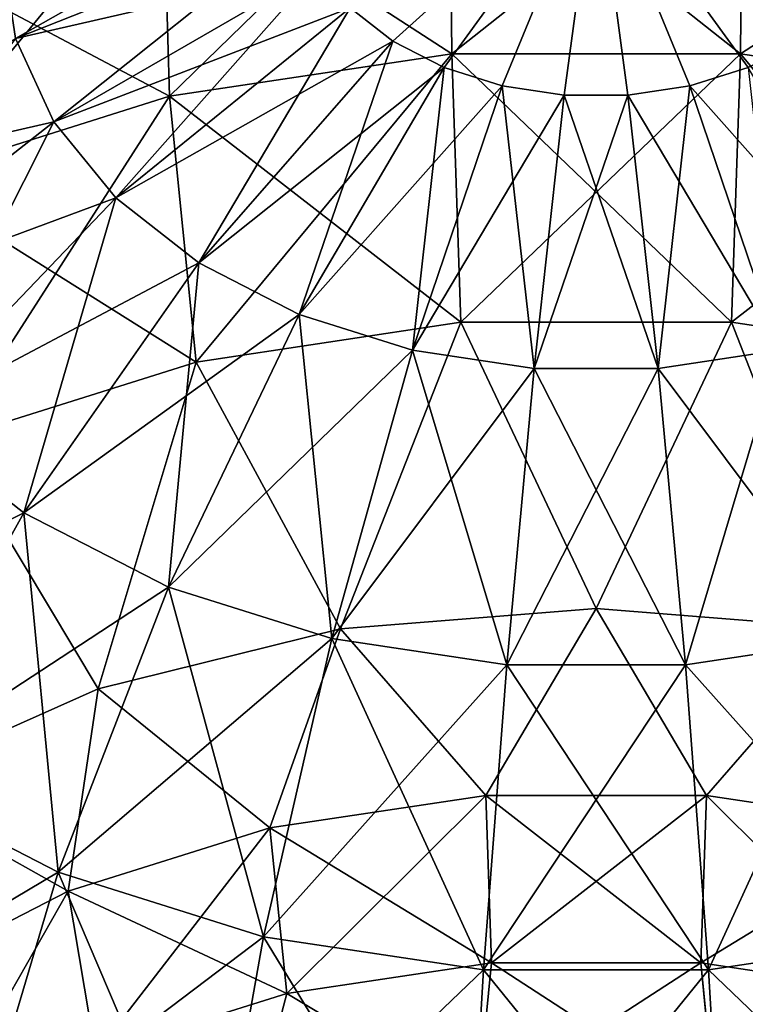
# Model space of a CAD drawing. Header units: millimetres. Extents: x -139 to 139, y -32 to 1264.
# Tile 56 of 256: x -128.15 to -124.85, y 19.54 to 24.01. Entities that reach past the tile are written whole.
import ezdxf

# ---------------------------------------------------------------- set-up
doc = ezdxf.new("R2010")
doc.units = ezdxf.units.MM
doc.header["$LTSCALE"] = 26.699852
for name, color, linetype in [('183', 7, 'CONTINUOUS'), ('184', 7, 'CONTINUOUS'), ('189', 7, 'CONTINUOUS'), ('195', 7, 'CONTINUOUS'), ('201', 7, 'CONTINUOUS'), ('202', 7, 'CONTINUOUS')]:
    doc.layers.add(name, color=color, linetype=linetype)

msp = doc.modelspace()

# ---------------------------------------------------------------- linework, layer by layer
at = {"layer": '183', "color": 7, "linetype": 'CONTINUOUS', "true_color": 0xa2afbf}
for points in [[(-127.4949, 24.7117, 16.1379), (-126.1913, 24.9076, 15.942), (-127.4656, 23.6663, 15.2199), (-127.4949, 24.7117, 16.1379)], [(-127.4656, 23.6663, 15.2199), (-126.1913, 24.9076, 15.942), (-126.1814, 23.8593, 15.0269), (-127.4656, 23.6663, 15.2199)], [(-126.1913, 24.9076, 15.942), (-124.8587, 24.9076, 15.942), (-126.1814, 23.8593, 15.0269), (-126.1913, 24.9076, 15.942)], [(-126.1814, 23.8593, 15.0269), (-124.8587, 24.9076, 15.942), (-124.8686, 23.8593, 15.0269), (-126.1814, 23.8593, 15.0269)], [(-124.8587, 24.9076, 15.942), (-123.5551, 24.7117, 16.1379), (-124.8686, 23.8593, 15.0269), (-124.8587, 24.9076, 15.942)], [(-128.7123, 24.3284, 16.5212), (-127.4949, 24.7117, 16.1379), (-128.6649, 23.2887, 15.5975), (-128.7123, 24.3284, 16.5212)], [(-128.6649, 23.2887, 15.5975), (-127.4949, 24.7117, 16.1379), (-127.4656, 23.6663, 15.2199), (-128.6649, 23.2887, 15.5975)], [(-124.8686, 23.8593, 15.0269), (-123.5551, 24.7117, 16.1379), (-123.5844, 23.6663, 15.2199), (-124.8686, 23.8593, 15.0269)], [(-127.4656, 23.6663, 15.2199), (-126.1814, 23.8593, 15.0269), (-127.344, 22.4578, 14.5407), (-127.4656, 23.6663, 15.2199)], [(-127.344, 22.4578, 14.5407), (-126.1814, 23.8593, 15.0269), (-126.1403, 22.6387, 14.3598), (-127.344, 22.4578, 14.5407)], [(-126.1814, 23.8593, 15.0269), (-124.8686, 23.8593, 15.0269), (-126.1403, 22.6387, 14.3598), (-126.1814, 23.8593, 15.0269)], [(-126.1403, 22.6387, 14.3598), (-124.8686, 23.8593, 15.0269), (-124.9097, 22.6387, 14.3598), (-126.1403, 22.6387, 14.3598)], [(-124.8686, 23.8593, 15.0269), (-123.5844, 23.6663, 15.2199), (-124.9097, 22.6387, 14.3598), (-124.8686, 23.8593, 15.0269)], [(-128.6649, 23.2887, 15.5975), (-127.4656, 23.6663, 15.2199), (-128.4682, 22.1039, 14.8946), (-128.6649, 23.2887, 15.5975)], [(-128.4682, 22.1039, 14.8946), (-127.4656, 23.6663, 15.2199), (-127.344, 22.4578, 14.5407), (-128.4682, 22.1039, 14.8946)], [(-124.9097, 22.6387, 14.3598), (-123.5844, 23.6663, 15.2199), (-123.706, 22.4578, 14.5407), (-124.9097, 22.6387, 14.3598)], [(-127.344, 22.4578, 14.5407), (-126.1403, 22.6387, 14.3598), (-126.6866, 21.244, 14.0469), (-127.344, 22.4578, 14.5407)], [(-126.6866, 21.244, 14.0469), (-126.1403, 22.6387, 14.3598), (-125.525, 21.3365, 13.9543), (-126.6866, 21.244, 14.0469)], [(-126.1403, 22.6387, 14.3598), (-124.9097, 22.6387, 14.3598), (-125.525, 21.3365, 13.9543), (-126.1403, 22.6387, 14.3598)], [(-125.525, 21.3365, 13.9543), (-124.9097, 22.6387, 14.3598), (-124.3634, 21.244, 14.0469), (-125.525, 21.3365, 13.9543)], [(-124.9097, 22.6387, 14.3598), (-123.706, 22.4578, 14.5407), (-124.3634, 21.244, 14.0469), (-124.9097, 22.6387, 14.3598)], [(-128.4682, 22.1039, 14.8946), (-127.344, 22.4578, 14.5407), (-127.7899, 20.971, 14.3199), (-128.4682, 22.1039, 14.8946)], [(-127.7899, 20.971, 14.3199), (-127.344, 22.4578, 14.5407), (-126.6866, 21.244, 14.0469), (-127.7899, 20.971, 14.3199)], [(-128.7796, 20.5312, 14.7596), (-128.4682, 22.1039, 14.8946), (-127.7899, 20.971, 14.3199), (-128.7796, 20.5312, 14.7596)]]:
    msp.add_3dface(points, dxfattribs=at)
at = {"layer": '184', "color": 7, "linetype": 'CONTINUOUS', "true_color": 0xa2afbf}
for points in [[(-126.6866, 21.244, 14.0469), (-125.525, 21.3365, 13.9543), (-126.0268, 20.487, 13.7356), (-126.6866, 21.244, 14.0469)], [(-126.0268, 20.487, 13.7356), (-125.525, 21.3365, 13.9543), (-125.0232, 20.487, 13.7356), (-126.0268, 20.487, 13.7356)], [(-125.525, 21.3365, 13.9543), (-124.3634, 21.244, 14.0469), (-125.0232, 20.487, 13.7356), (-125.525, 21.3365, 13.9543)], [(-127.7899, 20.971, 14.3199), (-126.6866, 21.244, 14.0469), (-127.0084, 20.3395, 13.8831), (-127.7899, 20.971, 14.3199)], [(-127.0084, 20.3395, 13.8831), (-126.6866, 21.244, 14.0469), (-126.0268, 20.487, 13.7356), (-127.0084, 20.3395, 13.8831)], [(-125.0232, 20.487, 13.7356), (-124.3634, 21.244, 14.0469), (-124.0416, 20.3395, 13.8831), (-125.0232, 20.487, 13.7356)], [(-128.7796, 20.5312, 14.7596), (-127.7899, 20.971, 14.3199), (-127.9251, 20.0509, 14.1717), (-128.7796, 20.5312, 14.7596)], [(-127.9251, 20.0509, 14.1717), (-127.7899, 20.971, 14.3199), (-127.0084, 20.3395, 13.8831), (-127.9251, 20.0509, 14.1717)], [(-128.737, 19.6338, 14.5888), (-128.7796, 20.5312, 14.7596), (-127.9251, 20.0509, 14.1717), (-128.737, 19.6338, 14.5888)], [(-127.0084, 20.3395, 13.8831), (-126.0268, 20.487, 13.7356), (-126.9317, 19.5861, 13.4633), (-127.0084, 20.3395, 13.8831)], [(-126.9317, 19.5861, 13.4633), (-126.0268, 20.487, 13.7356), (-126.0008, 19.726, 13.3234), (-126.9317, 19.5861, 13.4633)], [(-126.0268, 20.487, 13.7356), (-125.0232, 20.487, 13.7356), (-126.0008, 19.726, 13.3234), (-126.0268, 20.487, 13.7356)], [(-126.0008, 19.726, 13.3234), (-125.0232, 20.487, 13.7356), (-125.0492, 19.726, 13.3234), (-126.0008, 19.726, 13.3234)], [(-125.0232, 20.487, 13.7356), (-124.0416, 20.3395, 13.8831), (-125.0492, 19.726, 13.3234), (-125.0232, 20.487, 13.7356)], [(-127.9251, 20.0509, 14.1717), (-127.0084, 20.3395, 13.8831), (-127.8011, 19.3124, 13.737), (-127.9251, 20.0509, 14.1717)], [(-127.8011, 19.3124, 13.737), (-127.0084, 20.3395, 13.8831), (-126.9317, 19.5861, 13.4633), (-127.8011, 19.3124, 13.737)], [(-125.0492, 19.726, 13.3234), (-124.0416, 20.3395, 13.8831), (-124.1183, 19.5861, 13.4633), (-125.0492, 19.726, 13.3234)], [(-128.737, 19.6338, 14.5888), (-127.9251, 20.0509, 14.1717), (-128.5711, 18.9168, 14.1325), (-128.737, 19.6338, 14.5888)], [(-128.5711, 18.9168, 14.1325), (-127.9251, 20.0509, 14.1717), (-127.8011, 19.3124, 13.737), (-128.5711, 18.9168, 14.1325)], [(-126.9317, 19.5861, 13.4633), (-126.0008, 19.726, 13.3234), (-126.0661, 19.0654, 12.7639), (-126.9317, 19.5861, 13.4633)], [(-126.0008, 19.726, 13.3234), (-125.0492, 19.726, 13.3234), (-126.0661, 19.0654, 12.7639), (-126.0008, 19.726, 13.3234)], [(-126.0661, 19.0654, 12.7639), (-125.0492, 19.726, 13.3234), (-124.9839, 19.0654, 12.7639), (-126.0661, 19.0654, 12.7639)], [(-125.0492, 19.726, 13.3234), (-124.1183, 19.5861, 13.4633), (-124.9839, 19.0654, 12.7639), (-125.0492, 19.726, 13.3234)], [(-127.8011, 19.3124, 13.737), (-126.9317, 19.5861, 13.4633), (-127.1168, 18.8823, 12.9471), (-127.8011, 19.3124, 13.737)], [(-127.1168, 18.8823, 12.9471), (-126.9317, 19.5861, 13.4633), (-126.0661, 19.0654, 12.7639), (-127.1168, 18.8823, 12.9471)], [(-124.9839, 19.0654, 12.7639), (-124.1183, 19.5861, 13.4633), (-123.9332, 18.8823, 12.9471), (-124.9839, 19.0654, 12.7639)]]:
    msp.add_3dface(points, dxfattribs=at)
at = {"layer": '189', "color": 7, "linetype": 'CONTINUOUS', "true_color": 0xa2afbf}
for points in [[(-126.4497, 23.9173, 25.3697), (-125.525, 24.7506, 24.7506), (-126.643, 24.0691, 25.2179), (-126.4497, 23.9173, 25.3697)], [(-126.216, 23.7973, 25.4898), (-125.525, 24.7506, 24.7506), (-126.4497, 23.9173, 25.3697), (-126.216, 23.7973, 25.4898)], [(-125.952, 23.7142, 25.5729), (-125.525, 24.7506, 24.7506), (-126.216, 23.7973, 25.4898), (-125.952, 23.7142, 25.5729)], [(-125.6695, 23.6717, 25.6153), (-125.525, 24.7506, 24.7506), (-125.952, 23.7142, 25.5729), (-125.6695, 23.6717, 25.6153)], [(-125.3805, 23.6717, 25.6153), (-125.525, 24.7506, 24.7506), (-125.6695, 23.6717, 25.6153), (-125.3805, 23.6717, 25.6153)], [(-124.407, 24.0691, 25.2179), (-125.525, 24.7506, 24.7506), (-124.6003, 23.9173, 25.3697), (-124.407, 24.0691, 25.2179)], [(-124.6003, 23.9173, 25.3697), (-125.525, 24.7506, 24.7506), (-124.834, 23.7973, 25.4898), (-124.6003, 23.9173, 25.3697)], [(-124.834, 23.7973, 25.4898), (-125.525, 24.7506, 24.7506), (-125.098, 23.7142, 25.5729), (-124.834, 23.7973, 25.4898)], [(-125.098, 23.7142, 25.5729), (-125.525, 24.7506, 24.7506), (-125.3805, 23.6717, 25.6153), (-125.098, 23.7142, 25.5729)], [(-126.9069, 24.6435, 24.6435), (-128.2245, 24.3269, 24.3269), (-128.1655, 23.93, 24.7237), (-126.9069, 24.6435, 24.6435)], [(-126.8767, 24.4403, 24.8467), (-126.9069, 24.6435, 24.6435), (-128.1655, 23.93, 24.7237), (-126.8767, 24.4403, 24.8467)], [(-127.9911, 23.5505, 25.1033), (-126.8767, 24.4403, 24.8467), (-128.1655, 23.93, 24.7237), (-127.9911, 23.5505, 25.1033)], [(-126.7875, 24.2461, 25.041), (-126.8767, 24.4403, 24.8467), (-127.9911, 23.5505, 25.1033), (-126.7875, 24.2461, 25.041)], [(-127.709, 23.2049, 25.4489), (-126.7875, 24.2461, 25.041), (-127.9911, 23.5505, 25.1033), (-127.709, 23.2049, 25.4489)], [(-126.643, 24.0691, 25.2179), (-126.7875, 24.2461, 25.041), (-127.709, 23.2049, 25.4489), (-126.643, 24.0691, 25.2179)], [(-127.3313, 22.9083, 25.7454), (-126.643, 24.0691, 25.2179), (-127.709, 23.2049, 25.4489), (-127.3313, 22.9083, 25.7454)], [(-126.4497, 23.9173, 25.3697), (-126.643, 24.0691, 25.2179), (-127.3313, 22.9083, 25.7454), (-126.4497, 23.9173, 25.3697)], [(-127.9911, 23.5505, 25.1033), (-128.1655, 23.93, 24.7237), (-129.0775, 22.6974, 24.9342), (-127.9911, 23.5505, 25.1033)], [(-126.8748, 22.6738, 25.98), (-126.4497, 23.9173, 25.3697), (-127.3313, 22.9083, 25.7454), (-126.8748, 22.6738, 25.98)], [(-126.216, 23.7973, 25.4898), (-126.4497, 23.9173, 25.3697), (-126.8748, 22.6738, 25.98), (-126.216, 23.7973, 25.4898)], [(-126.3592, 22.5115, 26.1423), (-126.216, 23.7973, 25.4898), (-126.8748, 22.6738, 25.98), (-126.3592, 22.5115, 26.1423)], [(-125.952, 23.7142, 25.5729), (-126.216, 23.7973, 25.4898), (-126.3592, 22.5115, 26.1423), (-125.952, 23.7142, 25.5729)], [(-124.834, 23.7973, 25.4898), (-125.098, 23.7142, 25.5729), (-124.1752, 22.6738, 25.98), (-124.834, 23.7973, 25.4898)], [(-125.8072, 22.4285, 26.2253), (-125.952, 23.7142, 25.5729), (-126.3592, 22.5115, 26.1423), (-125.8072, 22.4285, 26.2253)], [(-125.6695, 23.6717, 25.6153), (-125.952, 23.7142, 25.5729), (-125.8072, 22.4285, 26.2253), (-125.6695, 23.6717, 25.6153)], [(-125.098, 23.7142, 25.5729), (-125.3805, 23.6717, 25.6153), (-124.6908, 22.5115, 26.1423), (-125.098, 23.7142, 25.5729)], [(-124.1752, 22.6738, 25.98), (-125.098, 23.7142, 25.5729), (-124.6908, 22.5115, 26.1423), (-124.1752, 22.6738, 25.98)], [(-125.2428, 22.4285, 26.2253), (-125.6695, 23.6717, 25.6153), (-125.8072, 22.4285, 26.2253), (-125.2428, 22.4285, 26.2253)], [(-125.3805, 23.6717, 25.6153), (-125.6695, 23.6717, 25.6153), (-125.2428, 22.4285, 26.2253), (-125.3805, 23.6717, 25.6153)], [(-124.6908, 22.5115, 26.1423), (-125.3805, 23.6717, 25.6153), (-125.2428, 22.4285, 26.2253), (-124.6908, 22.5115, 26.1423)], [(-128.671, 22.1995, 25.432), (-127.9911, 23.5505, 25.1033), (-129.0775, 22.6974, 24.9342), (-128.671, 22.1995, 25.432)], [(-127.709, 23.2049, 25.4489), (-127.9911, 23.5505, 25.1033), (-128.671, 22.1995, 25.432), (-127.709, 23.2049, 25.4489)], [(-128.127, 21.7723, 25.8592), (-127.709, 23.2049, 25.4489), (-128.671, 22.1995, 25.432), (-128.127, 21.7723, 25.8592)], [(-127.3313, 22.9083, 25.7454), (-127.709, 23.2049, 25.4489), (-128.127, 21.7723, 25.8592), (-127.3313, 22.9083, 25.7454)], [(-127.4693, 21.4345, 26.1971), (-127.3313, 22.9083, 25.7454), (-128.127, 21.7723, 25.8592), (-127.4693, 21.4345, 26.1971)], [(-126.8748, 22.6738, 25.98), (-127.3313, 22.9083, 25.7454), (-127.4693, 21.4345, 26.1971), (-126.8748, 22.6738, 25.98)], [(-126.7267, 21.2006, 26.4309), (-126.8748, 22.6738, 25.98), (-127.4693, 21.4345, 26.1971), (-126.7267, 21.2006, 26.4309)], [(-126.3592, 22.5115, 26.1423), (-126.8748, 22.6738, 25.98), (-126.7267, 21.2006, 26.4309), (-126.3592, 22.5115, 26.1423)], [(-125.9315, 21.0811, 26.5504), (-126.3592, 22.5115, 26.1423), (-126.7267, 21.2006, 26.4309), (-125.9315, 21.0811, 26.5504)], [(-125.8072, 22.4285, 26.2253), (-126.3592, 22.5115, 26.1423), (-125.9315, 21.0811, 26.5504), (-125.8072, 22.4285, 26.2253)], [(-124.6908, 22.5115, 26.1423), (-125.2428, 22.4285, 26.2253), (-124.3233, 21.2006, 26.4309), (-124.6908, 22.5115, 26.1423)], [(-125.1185, 21.0811, 26.5504), (-125.8072, 22.4285, 26.2253), (-125.9315, 21.0811, 26.5504), (-125.1185, 21.0811, 26.5504)], [(-125.2428, 22.4285, 26.2253), (-125.8072, 22.4285, 26.2253), (-125.1185, 21.0811, 26.5504), (-125.2428, 22.4285, 26.2253)], [(-124.3233, 21.2006, 26.4309), (-125.2428, 22.4285, 26.2253), (-125.1185, 21.0811, 26.5504), (-124.3233, 21.2006, 26.4309)], [(-128.127, 21.7723, 25.8592), (-128.671, 22.1995, 25.432), (-128.7989, 20.5634, 25.7056), (-128.127, 21.7723, 25.8592)], [(-127.9714, 20.1383, 26.1307), (-128.127, 21.7723, 25.8592), (-128.7989, 20.5634, 25.7056), (-127.9714, 20.1383, 26.1307)], [(-127.4693, 21.4345, 26.1971), (-128.127, 21.7723, 25.8592), (-127.9714, 20.1383, 26.1307), (-127.4693, 21.4345, 26.1971)], [(-127.037, 19.8441, 26.4249), (-127.4693, 21.4345, 26.1971), (-127.9714, 20.1383, 26.1307), (-127.037, 19.8441, 26.4249)], [(-126.7267, 21.2006, 26.4309), (-127.4693, 21.4345, 26.1971), (-127.037, 19.8441, 26.4249), (-126.7267, 21.2006, 26.4309)], [(-126.0364, 19.6937, 26.5753), (-126.7267, 21.2006, 26.4309), (-127.037, 19.8441, 26.4249), (-126.0364, 19.6937, 26.5753)], [(-125.9315, 21.0811, 26.5504), (-126.7267, 21.2006, 26.4309), (-126.0364, 19.6937, 26.5753), (-125.9315, 21.0811, 26.5504)], [(-124.3233, 21.2006, 26.4309), (-125.1185, 21.0811, 26.5504), (-124.013, 19.8441, 26.4249), (-124.3233, 21.2006, 26.4309)], [(-125.0136, 19.6937, 26.5753), (-125.9315, 21.0811, 26.5504), (-126.0364, 19.6937, 26.5753), (-125.0136, 19.6937, 26.5753)], [(-125.1185, 21.0811, 26.5504), (-125.9315, 21.0811, 26.5504), (-125.0136, 19.6937, 26.5753), (-125.1185, 21.0811, 26.5504)], [(-124.013, 19.8441, 26.4249), (-125.1185, 21.0811, 26.5504), (-125.0136, 19.6937, 26.5753), (-124.013, 19.8441, 26.4249)], [(-127.9714, 20.1383, 26.1307), (-128.7989, 20.5634, 25.7056), (-128.3571, 18.8469, 25.7841), (-127.9714, 20.1383, 26.1307)], [(-127.2753, 18.5063, 26.1247), (-127.9714, 20.1383, 26.1307), (-128.3571, 18.8469, 25.7841), (-127.2753, 18.5063, 26.1247)], [(-127.037, 19.8441, 26.4249), (-127.9714, 20.1383, 26.1307), (-127.2753, 18.5063, 26.1247), (-127.037, 19.8441, 26.4249)], [(-126.1171, 18.3323, 26.2987), (-127.037, 19.8441, 26.4249), (-127.2753, 18.5063, 26.1247), (-126.1171, 18.3323, 26.2987)], [(-126.0364, 19.6937, 26.5753), (-127.037, 19.8441, 26.4249), (-126.1171, 18.3323, 26.2987), (-126.0364, 19.6937, 26.5753)], [(-124.013, 19.8441, 26.4249), (-125.0136, 19.6937, 26.5753), (-123.7747, 18.5063, 26.1247), (-124.013, 19.8441, 26.4249)], [(-124.9329, 18.3323, 26.2987), (-126.0364, 19.6937, 26.5753), (-126.1171, 18.3323, 26.2987), (-124.9329, 18.3323, 26.2987)], [(-125.0136, 19.6937, 26.5753), (-126.0364, 19.6937, 26.5753), (-124.9329, 18.3323, 26.2987), (-125.0136, 19.6937, 26.5753)], [(-123.7747, 18.5063, 26.1247), (-125.0136, 19.6937, 26.5753), (-124.9329, 18.3323, 26.2987), (-123.7747, 18.5063, 26.1247)]]:
    msp.add_3dface(points, dxfattribs=at)
at = {"layer": '195', "color": 7, "linetype": 'CONTINUOUS', "true_color": 0xa2afbf}
for points in [[(-126.643, 24.0691, -25.2179), (-125.525, 24.7506, -24.7506), (-126.4497, 23.9173, -25.3697), (-126.643, 24.0691, -25.2179)], [(-126.4497, 23.9173, -25.3697), (-125.525, 24.7506, -24.7506), (-126.216, 23.7973, -25.4898), (-126.4497, 23.9173, -25.3697)], [(-126.216, 23.7973, -25.4898), (-125.525, 24.7506, -24.7506), (-125.952, 23.7142, -25.5729), (-126.216, 23.7973, -25.4898)], [(-125.952, 23.7142, -25.5729), (-125.525, 24.7506, -24.7506), (-125.6695, 23.6717, -25.6153), (-125.952, 23.7142, -25.5729)], [(-125.6695, 23.6717, -25.6153), (-125.525, 24.7506, -24.7506), (-125.3805, 23.6717, -25.6153), (-125.6695, 23.6717, -25.6153)], [(-125.3805, 23.6717, -25.6153), (-125.525, 24.7506, -24.7506), (-125.098, 23.7142, -25.5729), (-125.3805, 23.6717, -25.6153)], [(-125.098, 23.7142, -25.5729), (-125.525, 24.7506, -24.7506), (-124.834, 23.7973, -25.4898), (-125.098, 23.7142, -25.5729)], [(-124.834, 23.7973, -25.4898), (-125.525, 24.7506, -24.7506), (-124.6003, 23.9173, -25.3697), (-124.834, 23.7973, -25.4898)], [(-124.6003, 23.9173, -25.3697), (-125.525, 24.7506, -24.7506), (-124.407, 24.0691, -25.2179), (-124.6003, 23.9173, -25.3697)], [(-128.2245, 24.3269, -24.3269), (-126.8767, 24.4403, -24.8467), (-128.1655, 23.93, -24.7237), (-128.2245, 24.3269, -24.3269)], [(-126.8767, 24.4403, -24.8467), (-126.7875, 24.2461, -25.041), (-128.1655, 23.93, -24.7237), (-126.8767, 24.4403, -24.8467)], [(-128.1655, 23.93, -24.7237), (-126.7875, 24.2461, -25.041), (-127.9911, 23.5505, -25.1033), (-128.1655, 23.93, -24.7237)], [(-126.7875, 24.2461, -25.041), (-126.643, 24.0691, -25.2179), (-127.9911, 23.5505, -25.1033), (-126.7875, 24.2461, -25.041)], [(-127.9911, 23.5505, -25.1033), (-126.643, 24.0691, -25.2179), (-127.709, 23.2049, -25.4489), (-127.9911, 23.5505, -25.1033)], [(-126.643, 24.0691, -25.2179), (-126.4497, 23.9173, -25.3697), (-127.709, 23.2049, -25.4489), (-126.643, 24.0691, -25.2179)], [(-128.1655, 23.93, -24.7237), (-127.9911, 23.5505, -25.1033), (-129.3287, 23.2441, -24.3875), (-128.1655, 23.93, -24.7237)], [(-127.709, 23.2049, -25.4489), (-126.4497, 23.9173, -25.3697), (-127.3313, 22.9083, -25.7454), (-127.709, 23.2049, -25.4489)], [(-126.4497, 23.9173, -25.3697), (-126.216, 23.7973, -25.4898), (-127.3313, 22.9083, -25.7454), (-126.4497, 23.9173, -25.3697)], [(-127.3313, 22.9083, -25.7454), (-126.216, 23.7973, -25.4898), (-126.8748, 22.6738, -25.98), (-127.3313, 22.9083, -25.7454)], [(-126.216, 23.7973, -25.4898), (-125.952, 23.7142, -25.5729), (-126.8748, 22.6738, -25.98), (-126.216, 23.7973, -25.4898)], [(-125.098, 23.7142, -25.5729), (-124.834, 23.7973, -25.4898), (-124.6908, 22.5115, -26.1423), (-125.098, 23.7142, -25.5729)], [(-126.8748, 22.6738, -25.98), (-125.952, 23.7142, -25.5729), (-126.3592, 22.5115, -26.1423), (-126.8748, 22.6738, -25.98)], [(-125.952, 23.7142, -25.5729), (-125.6695, 23.6717, -25.6153), (-126.3592, 22.5115, -26.1423), (-125.952, 23.7142, -25.5729)], [(-125.3805, 23.6717, -25.6153), (-125.098, 23.7142, -25.5729), (-125.2428, 22.4285, -26.2253), (-125.3805, 23.6717, -25.6153)], [(-125.2428, 22.4285, -26.2253), (-125.098, 23.7142, -25.5729), (-124.6908, 22.5115, -26.1423), (-125.2428, 22.4285, -26.2253)], [(-126.3592, 22.5115, -26.1423), (-125.6695, 23.6717, -25.6153), (-125.8072, 22.4285, -26.2253), (-126.3592, 22.5115, -26.1423)], [(-125.6695, 23.6717, -25.6153), (-125.3805, 23.6717, -25.6153), (-125.8072, 22.4285, -26.2253), (-125.6695, 23.6717, -25.6153)], [(-125.8072, 22.4285, -26.2253), (-125.3805, 23.6717, -25.6153), (-125.2428, 22.4285, -26.2253), (-125.8072, 22.4285, -26.2253)], [(-129.3287, 23.2441, -24.3875), (-127.9911, 23.5505, -25.1033), (-129.0775, 22.6974, -24.9342), (-129.3287, 23.2441, -24.3875)], [(-127.9911, 23.5505, -25.1033), (-127.709, 23.2049, -25.4489), (-129.0775, 22.6974, -24.9342), (-127.9911, 23.5505, -25.1033)], [(-129.0775, 22.6974, -24.9342), (-127.709, 23.2049, -25.4489), (-128.671, 22.1995, -25.432), (-129.0775, 22.6974, -24.9342)], [(-127.709, 23.2049, -25.4489), (-127.3313, 22.9083, -25.7454), (-128.671, 22.1995, -25.432), (-127.709, 23.2049, -25.4489)], [(-128.671, 22.1995, -25.432), (-127.3313, 22.9083, -25.7454), (-128.127, 21.7723, -25.8592), (-128.671, 22.1995, -25.432)], [(-127.3313, 22.9083, -25.7454), (-126.8748, 22.6738, -25.98), (-128.127, 21.7723, -25.8592), (-127.3313, 22.9083, -25.7454)], [(-128.127, 21.7723, -25.8592), (-126.8748, 22.6738, -25.98), (-127.4693, 21.4345, -26.1971), (-128.127, 21.7723, -25.8592)], [(-126.8748, 22.6738, -25.98), (-126.3592, 22.5115, -26.1423), (-127.4693, 21.4345, -26.1971), (-126.8748, 22.6738, -25.98)], [(-127.4693, 21.4345, -26.1971), (-126.3592, 22.5115, -26.1423), (-126.7267, 21.2006, -26.4309), (-127.4693, 21.4345, -26.1971)], [(-126.3592, 22.5115, -26.1423), (-125.8072, 22.4285, -26.2253), (-126.7267, 21.2006, -26.4309), (-126.3592, 22.5115, -26.1423)], [(-125.2428, 22.4285, -26.2253), (-124.6908, 22.5115, -26.1423), (-125.1185, 21.0811, -26.5504), (-125.2428, 22.4285, -26.2253)], [(-125.1185, 21.0811, -26.5504), (-124.6908, 22.5115, -26.1423), (-124.3233, 21.2006, -26.4309), (-125.1185, 21.0811, -26.5504)], [(-126.7267, 21.2006, -26.4309), (-125.8072, 22.4285, -26.2253), (-125.9315, 21.0811, -26.5504), (-126.7267, 21.2006, -26.4309)], [(-125.8072, 22.4285, -26.2253), (-125.2428, 22.4285, -26.2253), (-125.9315, 21.0811, -26.5504), (-125.8072, 22.4285, -26.2253)], [(-125.9315, 21.0811, -26.5504), (-125.2428, 22.4285, -26.2253), (-125.1185, 21.0811, -26.5504), (-125.9315, 21.0811, -26.5504)], [(-128.671, 22.1995, -25.432), (-128.127, 21.7723, -25.8592), (-129.4834, 21.1009, -25.1681), (-128.671, 22.1995, -25.432)], [(-129.4834, 21.1009, -25.1681), (-128.127, 21.7723, -25.8592), (-128.7989, 20.5634, -25.7056), (-129.4834, 21.1009, -25.1681)], [(-128.127, 21.7723, -25.8592), (-127.4693, 21.4345, -26.1971), (-128.7989, 20.5634, -25.7056), (-128.127, 21.7723, -25.8592)], [(-128.7989, 20.5634, -25.7056), (-127.4693, 21.4345, -26.1971), (-127.9714, 20.1383, -26.1307), (-128.7989, 20.5634, -25.7056)], [(-127.4693, 21.4345, -26.1971), (-126.7267, 21.2006, -26.4309), (-127.9714, 20.1383, -26.1307), (-127.4693, 21.4345, -26.1971)], [(-127.9714, 20.1383, -26.1307), (-126.7267, 21.2006, -26.4309), (-127.037, 19.8441, -26.4249), (-127.9714, 20.1383, -26.1307)], [(-126.7267, 21.2006, -26.4309), (-125.9315, 21.0811, -26.5504), (-127.037, 19.8441, -26.4249), (-126.7267, 21.2006, -26.4309)], [(-125.1185, 21.0811, -26.5504), (-124.3233, 21.2006, -26.4309), (-125.0136, 19.6937, -26.5753), (-125.1185, 21.0811, -26.5504)], [(-125.0136, 19.6937, -26.5753), (-124.3233, 21.2006, -26.4309), (-124.013, 19.8441, -26.4249), (-125.0136, 19.6937, -26.5753)], [(-127.037, 19.8441, -26.4249), (-125.9315, 21.0811, -26.5504), (-126.0364, 19.6937, -26.5753), (-127.037, 19.8441, -26.4249)], [(-125.9315, 21.0811, -26.5504), (-125.1185, 21.0811, -26.5504), (-126.0364, 19.6937, -26.5753), (-125.9315, 21.0811, -26.5504)], [(-126.0364, 19.6937, -26.5753), (-125.1185, 21.0811, -26.5504), (-125.0136, 19.6937, -26.5753), (-126.0364, 19.6937, -26.5753)], [(-128.7989, 20.5634, -25.7056), (-127.9714, 20.1383, -26.1307), (-129.3151, 19.3391, -25.2919), (-128.7989, 20.5634, -25.7056)], [(-129.3151, 19.3391, -25.2919), (-127.9714, 20.1383, -26.1307), (-128.3571, 18.8469, -25.7841), (-129.3151, 19.3391, -25.2919)], [(-127.9714, 20.1383, -26.1307), (-127.037, 19.8441, -26.4249), (-128.3571, 18.8469, -25.7841), (-127.9714, 20.1383, -26.1307)], [(-128.3571, 18.8469, -25.7841), (-127.037, 19.8441, -26.4249), (-127.2753, 18.5063, -26.1247), (-128.3571, 18.8469, -25.7841)], [(-127.037, 19.8441, -26.4249), (-126.0364, 19.6937, -26.5753), (-127.2753, 18.5063, -26.1247), (-127.037, 19.8441, -26.4249)], [(-125.0136, 19.6937, -26.5753), (-124.013, 19.8441, -26.4249), (-124.9329, 18.3323, -26.2987), (-125.0136, 19.6937, -26.5753)], [(-124.9329, 18.3323, -26.2987), (-124.013, 19.8441, -26.4249), (-123.7747, 18.5063, -26.1247), (-124.9329, 18.3323, -26.2987)], [(-127.2753, 18.5063, -26.1247), (-126.0364, 19.6937, -26.5753), (-126.1171, 18.3323, -26.2987), (-127.2753, 18.5063, -26.1247)], [(-126.0364, 19.6937, -26.5753), (-125.0136, 19.6937, -26.5753), (-126.1171, 18.3323, -26.2987), (-126.0364, 19.6937, -26.5753)], [(-126.1171, 18.3323, -26.2987), (-125.0136, 19.6937, -26.5753), (-124.9329, 18.3323, -26.2987), (-126.1171, 18.3323, -26.2987)]]:
    msp.add_3dface(points, dxfattribs=at)
at = {"layer": '201', "color": 7, "linetype": 'CONTINUOUS', "true_color": 0xa2afbf}
for points in [[(-126.1913, 24.9076, -15.942), (-127.4949, 24.7117, -16.1379), (-126.1814, 23.8593, -15.0269), (-126.1913, 24.9076, -15.942)], [(-124.8587, 24.9076, -15.942), (-126.1913, 24.9076, -15.942), (-124.8686, 23.8593, -15.0269), (-124.8587, 24.9076, -15.942)], [(-124.8686, 23.8593, -15.0269), (-126.1913, 24.9076, -15.942), (-126.1814, 23.8593, -15.0269), (-124.8686, 23.8593, -15.0269)], [(-123.5844, 23.6663, -15.2199), (-124.8587, 24.9076, -15.942), (-124.8686, 23.8593, -15.0269), (-123.5844, 23.6663, -15.2199)], [(-123.5551, 24.7117, -16.1379), (-124.8587, 24.9076, -15.942), (-123.5844, 23.6663, -15.2199), (-123.5551, 24.7117, -16.1379)], [(-127.4949, 24.7117, -16.1379), (-128.7123, 24.3284, -16.5212), (-127.4656, 23.6663, -15.2199), (-127.4949, 24.7117, -16.1379)], [(-126.1814, 23.8593, -15.0269), (-127.4949, 24.7117, -16.1379), (-127.4656, 23.6663, -15.2199), (-126.1814, 23.8593, -15.0269)], [(-127.4656, 23.6663, -15.2199), (-128.7123, 24.3284, -16.5212), (-128.6649, 23.2887, -15.5975), (-127.4656, 23.6663, -15.2199)], [(-126.1814, 23.8593, -15.0269), (-127.4656, 23.6663, -15.2199), (-126.1403, 22.6387, -14.3598), (-126.1814, 23.8593, -15.0269)], [(-124.8686, 23.8593, -15.0269), (-126.1814, 23.8593, -15.0269), (-124.9097, 22.6387, -14.3598), (-124.8686, 23.8593, -15.0269)], [(-124.9097, 22.6387, -14.3598), (-126.1814, 23.8593, -15.0269), (-126.1403, 22.6387, -14.3598), (-124.9097, 22.6387, -14.3598)], [(-123.706, 22.4578, -14.5407), (-124.8686, 23.8593, -15.0269), (-124.9097, 22.6387, -14.3598), (-123.706, 22.4578, -14.5407)], [(-123.5844, 23.6663, -15.2199), (-124.8686, 23.8593, -15.0269), (-123.706, 22.4578, -14.5407), (-123.5844, 23.6663, -15.2199)], [(-127.4656, 23.6663, -15.2199), (-128.6649, 23.2887, -15.5975), (-127.344, 22.4578, -14.5407), (-127.4656, 23.6663, -15.2199)], [(-126.1403, 22.6387, -14.3598), (-127.4656, 23.6663, -15.2199), (-127.344, 22.4578, -14.5407), (-126.1403, 22.6387, -14.3598)], [(-127.344, 22.4578, -14.5407), (-128.6649, 23.2887, -15.5975), (-128.4682, 22.1039, -14.8946), (-127.344, 22.4578, -14.5407)], [(-126.1403, 22.6387, -14.3598), (-127.344, 22.4578, -14.5407), (-126.6866, 21.244, -14.0469), (-126.1403, 22.6387, -14.3598)], [(-125.525, 21.3365, -13.9543), (-126.1403, 22.6387, -14.3598), (-126.6866, 21.244, -14.0469), (-125.525, 21.3365, -13.9543)], [(-124.9097, 22.6387, -14.3598), (-126.1403, 22.6387, -14.3598), (-125.525, 21.3365, -13.9543), (-124.9097, 22.6387, -14.3598)], [(-124.3634, 21.244, -14.0469), (-124.9097, 22.6387, -14.3598), (-125.525, 21.3365, -13.9543), (-124.3634, 21.244, -14.0469)], [(-123.706, 22.4578, -14.5407), (-124.9097, 22.6387, -14.3598), (-124.3634, 21.244, -14.0469), (-123.706, 22.4578, -14.5407)], [(-127.344, 22.4578, -14.5407), (-128.4682, 22.1039, -14.8946), (-127.7899, 20.971, -14.3199), (-127.344, 22.4578, -14.5407)], [(-126.6866, 21.244, -14.0469), (-127.344, 22.4578, -14.5407), (-127.7899, 20.971, -14.3199), (-126.6866, 21.244, -14.0469)], [(-127.7899, 20.971, -14.3199), (-128.4682, 22.1039, -14.8946), (-128.7796, 20.5312, -14.7596), (-127.7899, 20.971, -14.3199)]]:
    msp.add_3dface(points, dxfattribs=at)
at = {"layer": '202', "color": 7, "linetype": 'CONTINUOUS', "true_color": 0xa2afbf}
for points in [[(-125.525, 21.3365, -13.9543), (-126.6866, 21.244, -14.0469), (-126.0268, 20.487, -13.7356), (-125.525, 21.3365, -13.9543)], [(-125.525, 21.3365, -13.9543), (-126.0268, 20.487, -13.7356), (-125.0232, 20.487, -13.7356), (-125.525, 21.3365, -13.9543)], [(-124.3634, 21.244, -14.0469), (-125.525, 21.3365, -13.9543), (-125.0232, 20.487, -13.7356), (-124.3634, 21.244, -14.0469)], [(-126.6866, 21.244, -14.0469), (-127.7899, 20.971, -14.3199), (-127.0084, 20.3395, -13.8831), (-126.6866, 21.244, -14.0469)], [(-126.6866, 21.244, -14.0469), (-127.0084, 20.3395, -13.8831), (-126.0268, 20.487, -13.7356), (-126.6866, 21.244, -14.0469)], [(-124.3634, 21.244, -14.0469), (-125.0232, 20.487, -13.7356), (-124.0416, 20.3395, -13.8831), (-124.3634, 21.244, -14.0469)], [(-127.7899, 20.971, -14.3199), (-128.7796, 20.5312, -14.7596), (-127.9251, 20.0509, -14.1717), (-127.7899, 20.971, -14.3199)], [(-127.7899, 20.971, -14.3199), (-127.9251, 20.0509, -14.1717), (-127.0084, 20.3395, -13.8831), (-127.7899, 20.971, -14.3199)], [(-128.7796, 20.5312, -14.7596), (-128.737, 19.6338, -14.5888), (-127.9251, 20.0509, -14.1717), (-128.7796, 20.5312, -14.7596)], [(-127.0084, 20.3395, -13.8831), (-126.0008, 19.726, -13.3234), (-126.0268, 20.487, -13.7356), (-127.0084, 20.3395, -13.8831)], [(-126.0008, 19.726, -13.3234), (-125.0492, 19.726, -13.3234), (-126.0268, 20.487, -13.7356), (-126.0008, 19.726, -13.3234)], [(-126.0268, 20.487, -13.7356), (-125.0492, 19.726, -13.3234), (-125.0232, 20.487, -13.7356), (-126.0268, 20.487, -13.7356)], [(-125.0492, 19.726, -13.3234), (-124.1183, 19.5861, -13.4633), (-125.0232, 20.487, -13.7356), (-125.0492, 19.726, -13.3234)], [(-125.0232, 20.487, -13.7356), (-124.1183, 19.5861, -13.4633), (-124.0416, 20.3395, -13.8831), (-125.0232, 20.487, -13.7356)], [(-127.9251, 20.0509, -14.1717), (-126.9317, 19.5861, -13.4633), (-127.0084, 20.3395, -13.8831), (-127.9251, 20.0509, -14.1717)], [(-126.9317, 19.5861, -13.4633), (-126.0008, 19.726, -13.3234), (-127.0084, 20.3395, -13.8831), (-126.9317, 19.5861, -13.4633)], [(-128.737, 19.6338, -14.5888), (-127.8011, 19.3124, -13.737), (-127.9251, 20.0509, -14.1717), (-128.737, 19.6338, -14.5888)], [(-127.8011, 19.3124, -13.737), (-126.9317, 19.5861, -13.4633), (-127.9251, 20.0509, -14.1717), (-127.8011, 19.3124, -13.737)], [(-126.9317, 19.5861, -13.4633), (-126.0663, 19.0654, -12.7639), (-126.0008, 19.726, -13.3234), (-126.9317, 19.5861, -13.4633)], [(-126.0663, 19.0654, -12.7639), (-124.9842, 19.0655, -12.7639), (-126.0008, 19.726, -13.3234), (-126.0663, 19.0654, -12.7639)], [(-126.0008, 19.726, -13.3234), (-124.9842, 19.0655, -12.7639), (-125.0492, 19.726, -13.3234), (-126.0008, 19.726, -13.3234)], [(-125.0492, 19.726, -13.3234), (-124.9842, 19.0655, -12.7639), (-124.1183, 19.5861, -13.4633), (-125.0492, 19.726, -13.3234)], [(-128.5711, 18.9168, -14.1325), (-127.8011, 19.3124, -13.737), (-128.737, 19.6338, -14.5888), (-128.5711, 18.9168, -14.1325)], [(-127.8011, 19.3124, -13.737), (-127.1169, 18.8823, -12.9471), (-126.9317, 19.5861, -13.4633), (-127.8011, 19.3124, -13.737)], [(-127.1169, 18.8823, -12.9471), (-126.0663, 19.0654, -12.7639), (-126.9317, 19.5861, -13.4633), (-127.1169, 18.8823, -12.9471)], [(-124.9842, 19.0655, -12.7639), (-123.9335, 18.8824, -12.947), (-124.1183, 19.5861, -13.4633), (-124.9842, 19.0655, -12.7639)]]:
    msp.add_3dface(points, dxfattribs=at)

doc.saveas('drawing.dxf')
